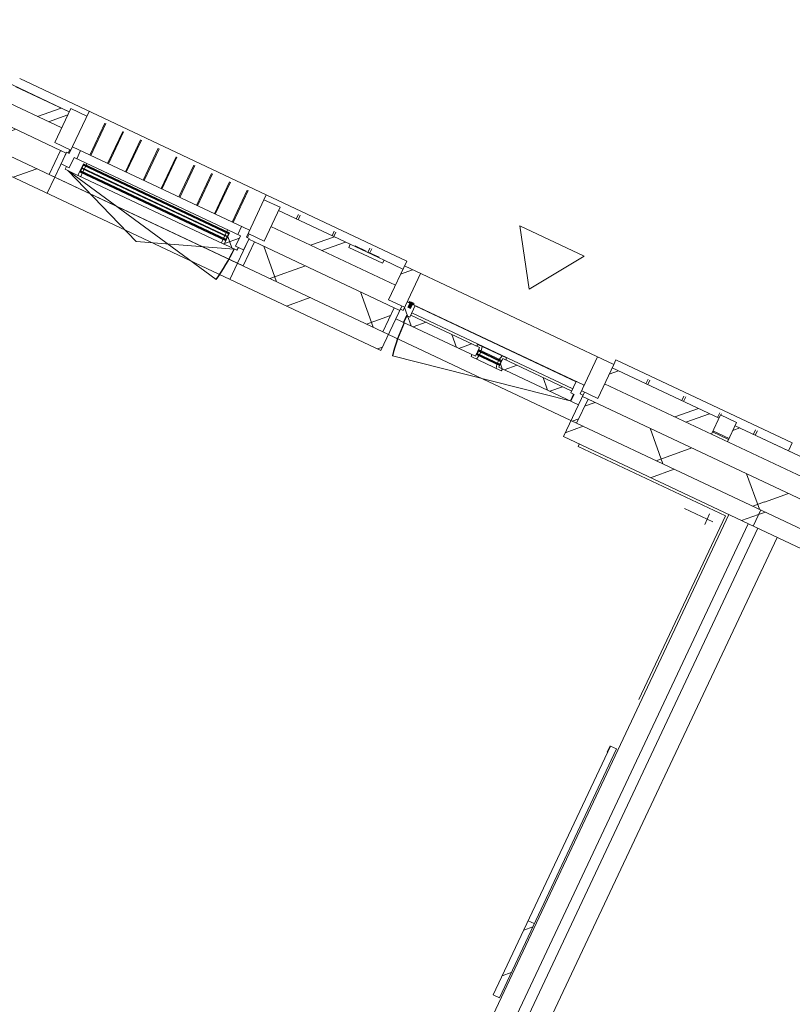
# Model space of a CAD drawing. Header units: metres. Extents: x 136266 to 136452, y 453403 to 453560.
# Tile 4 of 133: x 136325.95 to 136330.3, y 453458.4 to 453463.93. Entities that reach past the tile are written whole.
import ezdxf

# ---------------------------------------------------------------- set-up
doc = ezdxf.new("R2010")
doc.units = ezdxf.units.M
for name, color, linetype, lineweight in [('A-DETL-BEBOUWING', 253, 'Continuous', 9), ('A-DETL-GENF', 92, 'Continuous', 5), ('A-FLOR', 192, 'Continuous', 5), ('A-GENM-1', 8, 'Continuous', 5), ('A-WALL-PATT-3', 8, 'Continuous', 5)]:
    doc.layers.add(name, color=color, linetype=linetype, lineweight=lineweight)
pattern_1 = [(44.99999999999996, (1199.999805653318, -7.958078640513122e-13), (-282.8427124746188, 282.8427124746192), [])]
pattern_2 = [(45, (0, 0), (-141.4213562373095, 141.4213562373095), [])]
pattern_3 = [(44.99999999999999, (-0.0001863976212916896, -1.076841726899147e-09), (-141.4213562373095, 141.4213562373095), []), (135, (-0.0001863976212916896, -1.076841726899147e-09), (-141.4213562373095, -141.4213562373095), [])]
pattern_4 = [(44.99999999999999, (-0.0001863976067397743, -1.076841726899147e-09), (-141.4213562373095, 141.4213562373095), []), (135, (-0.0001863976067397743, -1.076841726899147e-09), (-141.4213562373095, -141.4213562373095), [])]
pattern_5 = [(44.99999999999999, (-0.00018639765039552, -0.0001818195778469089), (-141.4213562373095, 141.4213562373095), [])]
pattern_6 = [(44.99999999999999, (-0.0004591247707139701, -1.262378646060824e-09), (-141.4213562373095, 141.4213562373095), []), (135, (-0.0004591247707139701, -1.262378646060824e-09), (-141.4213562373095, -141.4213562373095), [])]

# ---------------------------------------------------------------- blocks, each defined once
blk = doc.blocks.new('859-DO-0010 29-09-2022')
at = {"layer": 'A-DETL-BEBOUWING'}
h = blk.add_hatch(dxfattribs=at)
h.set_pattern_fill('FP_359', color=256, angle=-315.0000000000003, style=0, pattern_type=2)
h.set_pattern_definition([(224.9999999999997, (64594.09132430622, 22984.99948300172), (282.8427124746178, -282.8427124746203), []), (224.9999999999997, (63394.09081154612, 22985.00019010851), (282.8427124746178, -282.8427124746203), [])])
h.paths.add_polyline_path([(64814.54581360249, 22884.99999999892), (64814.54581360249, 22984.99999999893), (64697.24581360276, 22984.99999999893), (64697.24581360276, 22965.99999999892), (64487.24581360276, 22965.99999999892), (64487.24581360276, 22984.99999999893), (64041.81854087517, 22984.99999999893), (64041.81854087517, 22884.99999999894), (64471.97822622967, 22884.99999999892)])
h.paths.add_polyline_path([(66114.54581360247, 22884.99999999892), (66778.18217723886, 22884.99999999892), (66778.18217723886, 22984.99999999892), (66114.54581360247, 22984.99999999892), (66114.54581360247, 22896.33409419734)])
h.paths.add_polyline_path([(62741.81854087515, 22884.99999999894), (62741.81854087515, 22984.99999999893), (62410.00035905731, 22984.99999999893), (62410.00035905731, 22884.99999999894)])
h = blk.add_hatch(dxfattribs=at)
h.set_pattern_fill('FP_373', color=256, angle=89.99999999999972, style=0, pattern_type=2)
h.set_pattern_definition([(44.99999999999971, (-76800.00018639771, -500.0000000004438), (-282.8427124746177, 282.8427124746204), []), (44.99999999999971, (-75600.00018639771, -500.0000000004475), (-282.8427124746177, 282.8427124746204), [])])
h.paths.add_polyline_path([(64914.54581360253, 22794.99999999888), (64914.54581360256, 23004.99999999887), (64814.54581360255, 23004.99999999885), (64814.54581360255, 22794.99999999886)])
h = blk.add_hatch(dxfattribs=at)
h.set_pattern_fill('FP_374', color=256, angle=89.99999999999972, style=0, pattern_type=2)
h.set_pattern_definition([(44.99999999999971, (-76800.0001863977, -500.0000000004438), (-282.8427124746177, 282.8427124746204), []), (44.99999999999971, (-75600.0001863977, -500.0000000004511), (-282.8427124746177, 282.8427124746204), [])])
h.paths.add_polyline_path([(66114.54581360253, 22794.99999999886), (66114.54581360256, 23004.99999999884), (66014.54581360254, 23004.99999999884), (66014.54581360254, 22794.99999999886)])
h = blk.add_hatch(dxfattribs=at)
h.set_pattern_fill('FP_1102', color=256, angle=44.9999999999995, style=0, pattern_type=2)
h.set_pattern_definition([(224.9999999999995, (67044.09116321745, 22985.00019010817), (282.8427124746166, -282.8427124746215), []), (224.9999999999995, (65844.09135756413, 22985.00019010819), (282.8427124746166, -282.8427124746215), [])])
h.paths.add_polyline_path([(66878.18217723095, 22884.99999999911), (67210.00035904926, 22884.99999999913), (67210.00035904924, 22984.99999999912), (66878.18217723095, 22984.99999999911), (66878.18217723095, 22896.33409419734)])
h = blk.add_hatch(dxfattribs=at)
h.set_pattern_fill('FP_357', color=256, angle=-315.0000000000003, style=0, pattern_type=2)
h.set_pattern_definition([(224.9999999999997, (69394.09125402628, 22985.00019010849), (282.8427124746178, -282.8427124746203), []), (224.9999999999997, (68194.09144837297, 22985.00019010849), (282.8427124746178, -282.8427124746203), [])])
h.paths.add_polyline_path([(71578.18217723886, 22884.9999999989), (71578.18217723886, 22984.9999999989), (70914.54581360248, 22984.9999999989), (70914.54581360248, 22884.9999999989), (70958.98175172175, 22884.9999999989)])
h.paths.add_polyline_path([(67541.81854087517, 22884.99999999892), (67541.81854087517, 22984.99999999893), (67210.0003590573, 22984.99999999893), (67210.0003590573, 22884.99999999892), (67355.09090422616, 22884.99999999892)])
h.paths.add_polyline_path([(69614.54581360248, 22884.99999999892), (69614.54581360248, 22984.99999999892), (69497.24581360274, 22984.99999999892), (69497.24581360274, 22965.99999999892), (69287.24581360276, 22965.99999999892), (69287.24581360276, 22984.99999999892), (68841.81854087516, 22984.99999999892), (68841.81854087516, 22884.99999999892), (69517.4254127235, 22884.99999999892)])
h = blk.add_hatch(dxfattribs=at)
h.set_pattern_fill('FP_537', color=256, angle=180, style=0, pattern_type=2)
h.set_pattern_definition([(44.99999999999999, (5.939530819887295e-05, -1.149601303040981e-09), (-141.4213562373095, 141.4213562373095), []), (135, (5.939530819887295e-05, -1.149601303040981e-09), (-141.4213562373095, -141.4213562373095), [])])
h.paths.add_polyline_path([(62824.81854087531, 22700.9999999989), (62874.81854087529, 22700.9999999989), (62874.81854087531, 22764.99999999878), (62891.81854087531, 22764.99999999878), (62891.81854087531, 22814.99999999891), (62841.8185408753, 22814.99999999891), (62841.8185408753, 22772.99999999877), (62824.81854087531, 22772.99999999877)])
h = blk.add_hatch(dxfattribs=at)
h.set_pattern_fill('FP_617', color=256, angle=180, style=0, pattern_type=2)
h.set_pattern_definition(pattern_3)
h.paths.add_polyline_path([(64897.54581360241, 22715.99999999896), (64944.54581360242, 22715.99999999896), (64944.54581360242, 22757.99999999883), (64964.54581360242, 22757.99999999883), (64964.54581360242, 22829.99999999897), (64914.54581360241, 22829.99999999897), (64914.54581360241, 22775.99999999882), (64897.54581360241, 22775.99999999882)])
for points in [[(64954.54581360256, 22829.99999999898), (64954.54581360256, 22834.99999999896), (64924.54581360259, 22834.99999999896), (64924.54581360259, 22829.99999999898)], [(64947.53017331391, 22802.99999999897), (64947.53017331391, 22837.99999999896), (64931.56145389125, 22837.99999999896), (64931.56145389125, 22802.99999999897)], [(63842.81854087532, 22746.99999999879), (63842.81854087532, 22750.99999999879), (62940.81854087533, 22750.99999999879), (62940.81854087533, 22746.99999999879), (63291.43246370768, 22746.99999999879)], [(65395.04581360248, 22748.99999999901), (65534.0458136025, 22748.99999999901), (65534.0458136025, 22752.99999999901), (65395.04581360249, 22752.99999999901)], [(63842.81854087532, 22727.99999999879), (63842.81854087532, 22731.99999999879), (62940.81854087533, 22731.99999999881), (62940.81854087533, 22727.99999999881), (63291.43246370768, 22727.99999999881)], [(63842.81854087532, 22708.9999999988), (63842.81854087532, 22712.9999999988), (62940.81854087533, 22712.9999999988), (62940.81854087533, 22708.9999999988), (63291.43246370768, 22708.9999999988)], [(65395.04581360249, 22729.99999999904), (65534.0458136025, 22729.99999999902), (65534.04581360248, 22733.99999999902), (65395.04581360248, 22733.99999999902)]]:
    blk.add_hatch(color=256, dxfattribs=at).paths.add_polyline_path(points)
h = blk.add_hatch(dxfattribs=at)
h.set_pattern_fill('FP_617', color=256, angle=180, style=0, pattern_type=2)
h.set_pattern_definition(pattern_3)
h.paths.add_polyline_path([(65984.54581360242, 22715.99999999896), (66031.54581360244, 22715.99999999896), (66031.54581360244, 22775.99999999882), (66014.54581360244, 22775.99999999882), (66014.54581360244, 22829.99999999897), (65964.54581360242, 22829.99999999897), (65964.54581360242, 22757.99999999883), (65984.54581360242, 22757.99999999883)])
h = blk.add_hatch(dxfattribs=at)
h.set_pattern_fill('FP_536', color=256, angle=-315.0000000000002, style=0, pattern_type=2)
h.set_pattern_definition([(224.9999999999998, (64810.00072308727, 22768.18215911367), (299.9546965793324, -299.9546965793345), []), (314.9999999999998, (64810.00072308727, 22768.18215911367), (299.9546965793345, 299.9546965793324), [])])
h.paths.add_polyline_path([(67210.00035905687, 22618.18181818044), (67210.00035905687, 22768.18181818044), (66066.54581360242, 22768.18181818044), (66066.54581360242, 22618.18181818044), (66634.31273472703, 22618.18181818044)])
h.paths.add_polyline_path([(64862.54581360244, 22618.18181818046), (64862.54581360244, 22768.18181818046), (63993.81854087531, 22768.18181818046), (63993.81854087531, 22618.18181818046), (64471.97822622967, 22618.18181818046)])
h.paths.add_polyline_path([(62789.8185408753, 22618.18181818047), (62789.8185408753, 22768.18181818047), (62410.00035905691, 22768.18181818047), (62410.00035905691, 22618.18181818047)])
h = blk.add_hatch(dxfattribs=at)
h.set_pattern_fill('FP_476', color=256, style=0, pattern_type=2)
h.set_pattern_definition(pattern_2)
h.paths.add_polyline_path([(62824.81854087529, 22618.18181818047), (62824.81854087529, 22768.18181818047), (62789.8185408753, 22768.18181818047), (62789.8185408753, 22618.18181818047)])
h = blk.add_hatch(dxfattribs=at)
h.set_pattern_fill('FP_1153', color=256, angle=180, style=0, pattern_type=2)
h.set_pattern_definition(pattern_6)
h.paths.add_polyline_path([(62857.8185408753, 22682.99999999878), (62937.81854087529, 22682.99999999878), (62937.81854087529, 22754.99999999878), (62954.81854087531, 22754.99999999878), (62954.81854087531, 22764.99999999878), (62874.81854087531, 22764.99999999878), (62874.81854087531, 22700.99999999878), (62857.8185408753, 22700.99999999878)])
h = blk.add_hatch(color=256, dxfattribs=at)
h.paths.add_polyline_path([(63828.81854087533, 22704.99999999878), (63842.81854087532, 22704.99999999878), (63842.81854087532, 22708.9999999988), (63828.81854087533, 22708.9999999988)])
h.paths.add_polyline_path([(62940.81854087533, 22704.9999999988), (62954.81854087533, 22704.9999999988), (62954.81854087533, 22708.9999999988), (62940.81854087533, 22708.9999999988)])
h.paths.add_polyline_path([(62954.81854087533, 22750.99999999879), (62954.81854087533, 22754.99999999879), (62940.81854087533, 22754.99999999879), (62940.81854087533, 22750.99999999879)])
h.paths.add_polyline_path([(63828.81854087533, 22750.99999999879), (63842.81854087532, 22750.99999999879), (63842.81854087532, 22754.99999999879), (63828.81854087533, 22754.99999999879)])
h = blk.add_hatch(dxfattribs=at)
h.set_pattern_fill('FP_1153', color=256, angle=180, style=0, pattern_type=2)
h.set_pattern_definition(pattern_6)
h.paths.add_polyline_path([(63845.81854087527, 22682.99999999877), (63925.81854087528, 22682.99999999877), (63925.81854087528, 22700.99999999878), (63908.81854087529, 22700.99999999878), (63908.81854087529, 22764.99999999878), (63828.81854087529, 22764.99999999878), (63828.81854087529, 22754.99999999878), (63845.81854087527, 22754.99999999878)])
h = blk.add_hatch(dxfattribs=at)
h.set_pattern_fill('FP_476', color=256, style=0, pattern_type=2)
h.set_pattern_definition(pattern_2)
h.paths.add_polyline_path([(63993.81854087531, 22618.18181818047), (63993.81854087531, 22768.18181818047), (63958.81854087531, 22768.18181818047), (63958.81854087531, 22618.18181818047)])
h = blk.add_hatch(dxfattribs=at)
h.set_pattern_fill('FP_848', color=256, angle=180, style=0, pattern_type=2)
h.set_pattern_definition(pattern_5)
h.paths.add_polyline_path([(64897.54581360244, 22618.18181818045), (64897.54581360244, 22768.18181818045), (64862.54581360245, 22768.18181818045), (64862.54581360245, 22618.18181818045)])
h = blk.add_hatch(dxfattribs=at)
h.set_pattern_fill('FP_618', color=256, angle=180, style=0, pattern_type=2)
h.set_pattern_definition(pattern_4)
h.paths.add_polyline_path([(65981.54581360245, 22715.99999999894), (65981.54581360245, 22757.99999999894), (65964.54581360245, 22757.99999999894), (65964.54581360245, 22769.99999999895), (65537.04581360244, 22769.99999999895), (65537.04581360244, 22715.99999999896), (65913.5345652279, 22715.99999999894)])
h.paths.add_polyline_path([(65192.75639572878, 22715.99999999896), (65392.04581360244, 22715.99999999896), (65392.04581360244, 22769.99999999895), (64964.54581360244, 22769.99999999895), (64964.54581360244, 22757.99999999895), (64947.54581360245, 22757.99999999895), (64947.54581360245, 22715.99999999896)])
h = blk.add_hatch(dxfattribs=at)
h.set_pattern_fill('FP_618', color=256, angle=180, style=0, pattern_type=2)
h.set_pattern_definition(pattern_4)
h.paths.add_polyline_path([(65525.94069583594, 22703.99999999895), (65557.31019911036, 22703.99999999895), (65560.52558941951, 22715.99999999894), (65537.04581360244, 22715.99999999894), (65537.04581360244, 22725.99999999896), (65520.04581360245, 22725.99999999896)])
h.paths.add_polyline_path([(65403.15093136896, 22703.99999999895), (65409.04581360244, 22725.99999999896), (65392.04581360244, 22725.99999999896), (65392.04581360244, 22715.99999999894), (65368.56603778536, 22715.99999999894), (65371.78142809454, 22703.99999999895)])
h.paths.add_polyline_path([(65520.04581360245, 22756.99999999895), (65537.04581360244, 22756.99999999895), (65537.04581360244, 22769.99999999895), (65556.04581360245, 22769.99999999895), (65552.83042329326, 22781.99999999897), (65526.74454341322, 22781.99999999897)])
h.paths.add_polyline_path([(65392.04581360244, 22756.99999999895), (65409.04581360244, 22756.99999999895), (65402.34708379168, 22781.99999999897), (65376.26120391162, 22781.99999999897), (65373.04581360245, 22769.99999999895), (65392.04581360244, 22769.99999999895)])
h = blk.add_hatch(color=256, dxfattribs=at)
h.paths.add_polyline_path([(65395.0458136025, 22725.99999999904), (65409.04581360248, 22725.99999999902), (65409.04581360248, 22729.99999999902), (65395.0458136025, 22729.99999999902)])
h.paths.add_polyline_path([(65395.0458136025, 22752.99999999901), (65409.04581360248, 22752.99999999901), (65409.04581360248, 22756.99999999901), (65395.04581360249, 22756.99999999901)])
h.paths.add_polyline_path([(65520.0458136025, 22725.99999999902), (65534.0458136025, 22725.99999999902), (65534.0458136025, 22729.99999999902), (65520.0458136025, 22729.999999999)])
h.paths.add_polyline_path([(65520.0458136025, 22752.99999999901), (65534.0458136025, 22752.99999999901), (65534.0458136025, 22756.99999999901), (65520.0458136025, 22756.99999999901)])
h = blk.add_hatch(dxfattribs=at)
h.set_pattern_fill('FP_848', color=256, angle=180, style=0, pattern_type=2)
h.set_pattern_definition(pattern_5)
h.paths.add_polyline_path([(66066.54581360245, 22618.18181818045), (66066.54581360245, 22768.18181818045), (66031.54581360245, 22768.18181818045), (66031.54581360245, 22618.18181818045)])
h = blk.add_hatch(dxfattribs=at)
h.set_pattern_fill('FP_534', color=256, angle=-315.0000000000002, style=0, pattern_type=2)
h.set_pattern_definition([(224.9999999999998, (69610.00065280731, 22768.18145200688), (299.9546965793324, -299.9546965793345), []), (314.9999999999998, (69610.00065280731, 22768.18145200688), (299.9546965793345, 299.9546965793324), [])])
h.paths.add_polyline_path([(72010.0003590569, 22618.18181818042), (72010.0003590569, 22768.18181818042), (70866.54581360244, 22768.18181818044), (70866.54581360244, 22618.18181818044), (71679.75992122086, 22618.18181818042)])
h.paths.add_polyline_path([(69517.4254127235, 22618.18181818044), (69662.54581360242, 22618.18181818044), (69662.54581360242, 22768.18181818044), (68793.81854087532, 22768.18181818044), (68793.81854087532, 22618.18181818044), (68796.64724322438, 22618.18181818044)])
h.paths.add_polyline_path([(67589.8185408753, 22618.18181818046), (67589.8185408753, 22768.18181818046), (67210.00035905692, 22768.18181818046), (67210.00035905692, 22618.18181818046), (67355.09090422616, 22618.18181818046)])
h = blk.add_hatch(dxfattribs=at)
h.set_pattern_fill('FP_1153', color=256, angle=180, style=0, pattern_type=2)
h.set_pattern_definition(pattern_6)
h.paths.add_polyline_path([(63843.81854087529, 22682.99999999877), (63845.81854087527, 22704.99999999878), (63828.81854087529, 22704.99999999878), (63828.81854087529, 22682.99999999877)])
h = blk.add_hatch(dxfattribs=at)
h.set_pattern_fill('FP_107', color=256, angle=44.99999999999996, style=0, pattern_type=2)
h.set_pattern_definition(pattern_1)
h.paths.add_polyline_path([(62410.00035905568, 22518.18181818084), (62824.81854087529, 22518.18181818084), (62824.81854087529, 22618.18181818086), (62410.00035905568, 22618.18181818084)])
h = blk.add_hatch(dxfattribs=at)
h.set_pattern_fill('FP_107', color=256, angle=44.99999999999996, style=0, pattern_type=2)
h.set_pattern_definition(pattern_1)
h.paths.add_polyline_path([(63958.81854087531, 22518.18181818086), (64897.54581360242, 22518.18181818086), (64897.54581360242, 22618.18181818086), (63958.81854087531, 22618.18181818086)])
h = blk.add_hatch(dxfattribs=at)
h.set_pattern_fill('FP_107', color=256, angle=44.99999999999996, style=0, pattern_type=2)
h.set_pattern_definition(pattern_1)
h.paths.add_polyline_path([(67210.00035905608, 22518.18181818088), (67210.00035905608, 22618.18181818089), (66031.54581360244, 22618.18181818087), (66031.54581360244, 22518.18181818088), (66634.31273472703, 22518.18181818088)])
h = blk.add_hatch(dxfattribs=at)
h.set_pattern_fill('FP_107', color=256, angle=44.99999999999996, style=0, pattern_type=2)
h.set_pattern_definition(pattern_1)
h.paths.add_polyline_path([(67355.09090422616, 22518.18181818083), (67624.8185408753, 22518.18181818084), (67624.8185408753, 22618.18181818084), (67210.0003590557, 22618.18181818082), (67210.0003590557, 22518.18181818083)])
h = blk.add_hatch(dxfattribs=at)
h.set_pattern_fill('FP_2324', color=256, angle=89.99999999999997, style=0, pattern_type=2)
h.set_pattern_definition([(44.99999999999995, (0.000359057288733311, -0.0002318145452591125), (-141.4213562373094, 141.4213562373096), [])])
h.paths.add_polyline_path([(67012.00035905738, 19512.77491340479), (67050.00035905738, 19512.77491340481), (67050.00035905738, 19973.02474134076), (67012.00035905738, 19973.02474134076), (67012.00035905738, 19748.65959262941)])
at = {"layer": 'A-WALL-PATT-3'}
h = blk.add_hatch(dxfattribs=at)
h.set_pattern_fill('FP_671', color=256, angle=44.99999999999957, style=0, pattern_type=2)
h.set_pattern_definition([(314.9999999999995, (66778.18224393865, 22955.00047780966), (282.8427124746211, 282.8427124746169), []), (314.9999999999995, (66778.18153683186, 21754.99996504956), (282.8427124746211, 282.8427124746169), [])])
h.paths.add_polyline_path([(66778.18217723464, 22904.99999999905), (66878.18217723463, 22904.99999999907), (66878.18217723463, 23004.99999999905), (66778.18217723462, 23004.99999999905)])
for centre, radius, start, end in [((65979.54581360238, 22715.99999999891), 1029.999999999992, 180, 191.0000000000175), ((62874.81854087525, 22682.99999999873), 1033.999999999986, 349.000000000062, 0)]:
    blk.add_arc(centre, radius, start, end)
at = {"layer": 'A-DETL-BEBOUWING'}
for p, q in [((63941.81854087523, 23035.01156568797), (62410.01854087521, 23035.01156568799)), ((62841.81854087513, 23034.99999999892), (62841.81854087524, 22772.9999999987)), ((63941.8185408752, 22772.99999999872), (63941.81854087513, 23034.99999999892)), ((64814.54581360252, 23035.01156568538), (63941.84581360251, 23035.01156568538)), ((63941.84581360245, 23004.99999999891), (63941.84581360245, 23034.99999999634)), ((64814.54581360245, 23034.99999999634), (64814.54581360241, 22794.99999999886)), ((67210.0003590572, 23035.0115656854), (66114.5003590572, 23035.0115656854)), ((66114.50035905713, 23004.99999999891), (66114.50035905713, 23034.99999999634)), ((67210.00035905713, 23034.99999999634), (67210.00035905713, 22985.05166498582)), ((67210.01854087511, 23034.42562125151), (67210.01854087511, 23034.9999999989)), ((62741.81854087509, 22984.9999999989), (62078.18217723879, 22984.99999999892)), ((62410.01854087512, 22985.0516649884), (62741.81854087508, 22985.0516649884)), ((62841.81854087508, 23004.99999999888), (62741.81854087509, 23004.99999999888)), ((62741.81854087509, 23004.99999999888), (62741.81854087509, 22794.99999999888)), ((62949.5963186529, 22814.71516923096), (62949.59631865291, 23013.08580734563)), ((62955.15187420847, 22814.71516923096), (62955.15187420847, 23013.08580734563)), ((63060.15187420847, 22814.71516923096), (63060.15187420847, 23013.08580734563)), ((63065.70742976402, 22814.71516923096), (63065.70742976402, 23013.08580734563)), ((63170.70742976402, 22814.71516923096), (63170.70742976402, 23013.08580734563)), ((63176.26298531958, 22814.71516923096), (63176.26298531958, 23013.08580734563)), ((63281.26298531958, 22814.71516923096), (63281.26298531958, 23013.08580734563)), ((63286.81854087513, 22814.71516923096), (63286.81854087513, 23013.08580734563)), ((63391.81854087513, 22814.71516923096), (63391.81854087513, 23013.08580734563)), ((63397.37409643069, 22814.71516923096), (63397.37409643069, 23013.08580734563)), ((63502.37409643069, 22814.71516923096), (63502.37409643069, 23013.08580734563)), ((63507.92965198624, 22814.71516923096), (63507.92965198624, 23013.08580734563)), ((63612.92965198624, 22814.71516923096), (63612.92965198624, 23013.08580734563)), ((63618.48520754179, 22814.71516923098), (63618.48520754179, 23013.08580734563)), ((63723.48520754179, 22814.71516923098), (63723.48520754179, 23013.08580734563)), ((63729.04076309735, 22814.71516923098), (63729.04076309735, 23013.08580734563)), ((63834.04076309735, 22814.71516923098), (63834.04076309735, 23013.08580734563)), ((63839.59631865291, 22814.71516923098), (63839.59631865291, 23013.08580734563)), ((64041.81854087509, 23004.99999999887), (63941.81854087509, 23004.99999999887)), ((64041.81854087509, 22794.99999999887), (64041.81854087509, 23004.99999999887)), ((64487.24581360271, 22985.05166498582), (64041.81854087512, 22985.05166498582)), ((64487.24581360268, 22984.99999999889), (64041.81854087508, 22984.99999999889)), ((64151.84581360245, 22985.0516649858), (64151.84581360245, 23013.08580734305)), ((64162.74581360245, 22985.05166498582), (64162.74581360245, 23013.08580734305)), ((64374.22081360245, 22985.05166498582), (64374.22081360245, 23013.08580734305)), ((64385.12081360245, 22985.05166498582), (64385.12081360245, 23013.08580734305)), ((64697.24581360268, 22985.99999999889), (64487.24581360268, 22985.99999999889)), ((64487.24581360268, 22985.99999999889), (64487.24581360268, 22965.99999999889)), ((64487.24581360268, 22965.99999999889), (64697.24581360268, 22965.99999999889)), ((64516.2151846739, 22988.49999999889), (64583.98395327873, 22988.49999999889)), ((64516.2151846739, 22985.99999999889), (64516.2151846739, 22988.49999999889)), ((64521.19875943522, 22985.99999999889), (64521.19875943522, 22988.49999999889)), ((64524.48517192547, 22985.99999999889), (64524.48517192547, 22988.49999999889)), ((64533.27509906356, 22985.99999999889), (64533.27509906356, 22988.49999999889)), ((64549.35399479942, 22985.99999999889), (64549.35399479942, 22988.49999999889)), ((64583.98395327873, 22985.99999999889), (64583.98395327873, 22988.49999999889)), ((64596.59581360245, 22985.99999999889), (64596.59581360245, 23013.08580734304)), ((64601.56380755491, 22988.49999999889), (64664.34900139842, 22988.49999999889)), ((64601.56380755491, 22985.99999999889), (64601.56380755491, 22988.49999999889)), ((64607.49581360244, 22988.49999999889), (64607.49581360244, 23013.08580734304)), ((64611.60943856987, 22985.99999999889), (64611.60943856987, 22988.49999999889)), ((64653.59703695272, 22985.99999999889), (64653.59703695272, 22988.49999999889)), ((64664.34900139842, 22985.99999999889), (64664.34900139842, 22988.49999999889)), ((64697.24581360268, 22965.99999999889), (64697.24581360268, 22985.99999999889)), ((64814.54581360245, 22985.05166498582), (64697.24581360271, 22985.05166498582)), ((64814.54581360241, 22984.99999999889), (64697.24581360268, 22984.99999999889)), ((66114.54581360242, 23004.99999999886), (64814.54581360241, 23004.99999999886)), ((64914.5458136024, 23004.99999999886), (64914.54581360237, 22775.99999999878)), ((66014.54581360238, 22775.99999999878), (66014.54581360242, 23004.99999999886)), ((66114.54581360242, 22794.99999999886), (66114.54581360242, 23004.99999999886)), ((66778.18217723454, 22985.05166498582), (66114.54581360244, 22985.05166498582)), ((66778.18217723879, 22984.99999999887), (66114.5458136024, 22984.99999999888)), ((66324.50035905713, 22985.05166498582), (66324.50035905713, 23013.08580734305)), ((66335.87535905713, 22985.05166498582), (66335.87535905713, 23013.08580734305)), ((66546.93785905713, 22985.05166498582), (66546.93785905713, 23013.08580734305)), ((66558.31285905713, 22985.05166498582), (66558.31285905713, 23013.08580734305)), ((66769.37535905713, 22985.05166498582), (66769.37535905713, 23013.08580734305)), ((66778.18217723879, 22884.99999999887), (66778.18217723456, 23004.99999999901)), ((66878.18217723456, 23004.99999999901), (66778.18217723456, 23004.99999999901)), ((66780.75035905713, 23004.99999999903), (66780.75035905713, 23013.08580734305)), ((66878.18217723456, 23004.99999999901), (66878.18217723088, 22884.99999999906)), ((67210.00035905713, 22985.05166498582), (66878.18217723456, 22985.05166498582)), ((67541.81854087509, 22984.99999999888), (66878.18217723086, 22984.99999999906)), ((66991.81285905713, 22985.05166498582), (66991.81285905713, 23013.08580734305)), ((67003.18785905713, 22985.05166498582), (67003.18785905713, 23013.08580734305)), ((67210.01854087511, 22985.05166498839), (67541.81854087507, 22985.05166498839)), ((61314.54581360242, 22884.99999999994), (62741.81854087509, 22884.9999999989)), ((64041.81854087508, 22884.99999999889), (64814.54581360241, 22884.99999999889)), ((66114.5458136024, 22884.99999999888), (67541.81854087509, 22884.99999999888)), ((66778.18217723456, 22904.99999999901), (66878.18217723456, 22904.99999999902)), ((66878.18217723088, 22900.01156568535), (66778.18217723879, 22900.01156568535)), ((66780.75035905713, 22899.99999999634), (66780.75035905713, 22904.99999999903)), ((63941.8185408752, 22814.99999999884), (62841.81854087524, 22814.99999999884)), ((62891.81854087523, 22764.99999999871), (62891.81854087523, 22814.99999999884)), ((63891.8185408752, 22814.99999999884), (63891.8185408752, 22764.99999999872)), ((66014.54581360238, 22829.99999999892), (64914.54581360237, 22829.99999999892)), ((64954.54581360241, 22834.99999999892), (64924.54581360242, 22834.99999999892)), ((64924.54581360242, 22834.99999999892), (64924.54581360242, 22829.99999999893)), ((64931.54581360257, 22837.99999999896), (64931.54581360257, 22802.99999999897)), ((64947.53017331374, 22837.99999999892), (64931.56145389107, 22837.99999999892)), ((64931.56145389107, 22837.99999999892), (64931.56145389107, 22802.99999999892)), ((64931.56145389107, 22802.99999999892), (64947.53017331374, 22802.99999999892)), ((64947.53017331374, 22802.99999999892), (64947.53017331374, 22837.99999999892)), ((64947.54581360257, 22802.99999999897), (64947.54581360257, 22837.99999999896)), ((64954.54581360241, 22829.99999999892), (64954.54581360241, 22834.99999999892)), ((64964.54581360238, 22757.99999999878), (64964.54581360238, 22829.99999999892)), ((65964.54581360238, 22827.58622436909), (64964.54581360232, 22827.58622436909)), ((65964.54581360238, 22829.99999999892), (65964.54581360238, 22757.99999999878)), ((62789.81854087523, 22768.18181818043), (61231.54581360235, 22768.18181818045)), ((62741.81854087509, 22794.99999999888), (62841.81854087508, 22794.99999999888)), ((62789.81854087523, 22618.18181818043), (62789.81854087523, 22768.18181818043)), ((62824.81854087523, 22772.9999999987), (62824.81854087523, 22700.99999999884)), ((62841.81854087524, 22772.9999999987), (62824.81854087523, 22772.9999999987)), ((62834.81854087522, 22772.9999999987), (62834.81854087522, 22794.99999999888)), ((63908.81854087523, 22764.99999999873), (62874.81854087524, 22764.99999999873)), ((62874.81854087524, 22764.99999999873), (62874.81854087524, 22700.99999999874)), ((62937.81854087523, 22682.99999999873), (62937.81854087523, 22754.99999999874)), ((62937.81854087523, 22754.99999999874), (63845.81854087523, 22754.99999999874)), ((62940.81854087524, 22704.99999999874), (62937.81854087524, 22754.99999999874)), ((62940.81854087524, 22754.99999999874), (62937.81854087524, 22704.99999999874)), ((62940.81854087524, 22704.99999999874), (62940.81854087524, 22754.99999999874)), ((63842.81854087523, 22750.99999999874), (62940.81854087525, 22750.99999999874)), ((62940.81854087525, 22746.99999999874), (63842.81854087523, 22746.99999999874)), ((62954.81854087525, 22750.99999999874), (62954.81854087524, 22764.99999999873)), ((62954.81854087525, 22731.99999999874), (62954.81854087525, 22746.99999999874)), ((63828.81854087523, 22764.99999999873), (63828.81854087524, 22750.99999999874)), ((63828.81854087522, 22746.99999999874), (63828.81854087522, 22731.99999999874)), ((63842.81854087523, 22704.99999999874), (63842.81854087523, 22754.99999999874)), ((63845.81854087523, 22704.99999999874), (63842.81854087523, 22754.99999999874)), ((63845.81854087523, 22754.99999999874), (63842.81854087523, 22704.99999999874)), ((63845.81854087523, 22754.99999999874), (63845.81854087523, 22682.99999999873)), ((63908.81854087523, 22700.99999999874), (63908.81854087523, 22764.99999999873)), ((63941.81854087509, 22794.99999999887), (64041.81854087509, 22794.99999999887)), ((63958.8185408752, 22772.99999999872), (63941.8185408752, 22772.99999999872)), ((63948.81854087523, 22794.99999999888), (63948.81854087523, 22772.99999999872)), ((63958.8185408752, 22700.99999999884), (63958.8185408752, 22772.99999999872)), ((64897.54581360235, 22768.18181818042), (63993.81854087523, 22768.18181818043)), ((63993.81854087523, 22768.18181818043), (63993.81854087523, 22618.18181818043)), ((64814.54581360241, 22794.99999999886), (64914.5458136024, 22794.99999999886)), ((64862.54581360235, 22618.18181818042), (64862.54581360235, 22768.18181818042)), ((64897.54581360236, 22518.18181818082), (64897.54581360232, 22794.99999999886)), ((64914.54581360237, 22775.99999999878), (64897.54581360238, 22775.99999999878)), ((64944.54581360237, 22757.99999999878), (64964.54581360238, 22757.99999999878)), ((64944.54581360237, 22715.99999999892), (64944.54581360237, 22757.99999999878)), ((64947.5458136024, 22757.9999999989), (64947.5458136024, 22715.99999999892)), ((64964.54581360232, 22783.36500725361), (65964.54581360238, 22783.36500725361)), ((65392.04581360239, 22769.99999999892), (64964.54581360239, 22769.99999999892)), ((65376.26120391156, 22781.99999999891), (65373.04581360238, 22769.99999999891)), ((65552.83042329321, 22781.99999999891), (65376.26120391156, 22781.99999999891)), ((65392.04581360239, 22715.99999999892), (65392.04581360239, 22769.99999999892)), ((65392.04581360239, 22756.99999999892), (65537.04581360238, 22756.99999999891)), ((65395.0458136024, 22756.99999999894), (65392.0458136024, 22725.99999999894)), ((65395.0458136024, 22725.99999999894), (65392.0458136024, 22756.99999999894)), ((65395.0458136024, 22756.99999999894), (65395.0458136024, 22725.99999999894)), ((65534.04581360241, 22752.99999999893), (65395.0458136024, 22752.99999999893)), ((65395.0458136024, 22748.99999999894), (65534.04581360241, 22748.99999999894)), ((65409.04581360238, 22756.99999999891), (65402.3470837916, 22781.99999999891)), ((65409.04581360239, 22752.99999999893), (65409.0458136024, 22756.99999999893)), ((65409.0458136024, 22733.99999999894), (65409.0458136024, 22748.99999999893)), ((65526.74454341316, 22781.99999999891), (65520.04581360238, 22756.99999999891)), ((65520.04581360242, 22756.99999999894), (65520.04581360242, 22752.99999999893)), ((65520.0458136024, 22748.99999999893), (65520.0458136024, 22733.99999999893)), ((65534.04581360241, 22756.99999999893), (65534.04581360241, 22725.99999999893)), ((65537.04581360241, 22756.99999999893), (65534.04581360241, 22725.99999999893)), ((65537.04581360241, 22725.99999999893), (65534.04581360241, 22756.99999999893)), ((65964.54581360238, 22769.99999999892), (65537.04581360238, 22769.99999999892)), ((65537.04581360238, 22769.99999999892), (65537.04581360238, 22715.99999999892)), ((65556.04581360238, 22769.99999999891), (65552.83042329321, 22781.99999999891)), ((65964.54581360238, 22757.99999999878), (65984.54581360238, 22757.99999999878)), ((65981.54581360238, 22715.99999999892), (65981.54581360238, 22757.9999999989)), ((65984.54581360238, 22757.99999999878), (65984.54581360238, 22715.99999999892)), ((66014.54581360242, 22794.99999999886), (66114.54581360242, 22794.99999999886)), ((66031.54581360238, 22775.99999999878), (66014.54581360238, 22775.99999999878)), ((66031.54581360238, 22794.99999999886), (66031.54581360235, 22518.18181818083)), ((67589.81854087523, 22768.18181818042), (66031.54581360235, 22768.18181818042)), ((66066.54581360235, 22768.18181818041), (66066.54581360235, 22618.18181818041)), ((62824.81854087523, 22700.99999999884), (62874.81854087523, 22700.99999999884)), ((62857.81854087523, 22700.99999999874), (62857.81854087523, 22682.99999999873)), ((63845.81854087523, 22704.99999999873), (62937.81854087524, 22704.99999999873)), ((62937.81854087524, 22684.99999999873), (62939.81854087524, 22684.99999999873)), ((62939.81854087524, 22684.99999999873), (62939.81854087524, 22682.99999999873)), ((63842.81854087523, 22731.99999999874), (62940.81854087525, 22731.99999999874)), ((62940.81854087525, 22727.99999999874), (63842.81854087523, 22727.99999999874)), ((63842.81854087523, 22712.99999999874), (62940.81854087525, 22712.99999999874)), ((62940.81854087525, 22708.99999999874), (63842.81854087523, 22708.99999999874)), ((62954.81854087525, 22712.99999999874), (62954.81854087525, 22727.99999999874)), ((62954.81854087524, 22682.99999999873), (62954.81854087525, 22708.99999999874)), ((63828.81854087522, 22727.99999999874), (63828.81854087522, 22712.99999999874)), ((63828.81854087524, 22708.99999999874), (63828.81854087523, 22682.99999999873)), ((63843.81854087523, 22682.99999999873), (63843.81854087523, 22684.99999999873)), ((63843.81854087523, 22684.99999999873), (63845.81854087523, 22684.99999999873)), ((63908.8185408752, 22700.99999999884), (63958.8185408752, 22700.99999999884)), ((63925.81854087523, 22682.99999999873), (63925.81854087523, 22700.99999999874)), ((64897.54581360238, 22715.99999999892), (65392.04581360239, 22715.99999999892)), ((65979.54581360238, 22715.99999999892), (64968.4698146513, 22519.46673476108)), ((65368.56603778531, 22715.99999999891), (65371.78142809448, 22703.99999999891)), ((65371.78142809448, 22703.99999999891), (65557.31019911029, 22703.99999999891)), ((65537.04581360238, 22725.99999999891), (65392.04581360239, 22725.99999999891)), ((65534.04581360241, 22733.99999999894), (65395.0458136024, 22733.99999999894)), ((65395.0458136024, 22729.99999999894), (65534.04581360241, 22729.99999999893)), ((65403.15093136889, 22703.99999999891), (65409.04581360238, 22725.99999999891)), ((65409.04581360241, 22725.99999999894), (65409.0458136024, 22729.99999999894)), ((65520.04581360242, 22729.99999999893), (65520.04581360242, 22725.99999999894)), ((65520.04581360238, 22725.99999999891), (65525.94069583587, 22703.99999999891)), ((65537.04581360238, 22715.99999999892), (66031.54581360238, 22715.99999999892)), ((65557.31019911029, 22703.99999999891), (65560.52558941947, 22715.99999999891)), ((62857.81854087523, 22682.99999999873), (62937.81854087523, 22682.99999999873)), ((62874.81854087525, 22682.99999999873), (63889.82104856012, 22485.70349877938)), ((63391.81854087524, 22485.70349877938), (62874.81854087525, 22682.99999999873)), ((62939.81854087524, 22682.99999999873), (63843.81854087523, 22682.99999999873)), ((63908.81854087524, 22682.99999999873), (63391.81854087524, 22485.70349877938)), ((63845.81854087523, 22682.99999999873), (63925.81854087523, 22682.99999999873)), ((64897.54581360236, 22618.18181818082), (61231.54581360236, 22618.18181818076)), ((62824.81854087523, 22518.1818181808), (62824.81854087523, 22618.1818181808)), ((63958.81854087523, 22618.18181818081), (63958.81854087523, 22518.18181818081)), ((69697.54581360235, 22618.1818181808), (66031.54581360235, 22618.18181818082)), ((67210.00035905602, 22518.18181818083), (67210.00035905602, 22618.18181818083)), ((61231.54581360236, 22518.18181818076), (64897.54581360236, 22518.18181818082)), ((66031.54581360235, 22518.18181818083), (69697.54581360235, 22518.1818181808)), ((66130.00035905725, 22518.18181817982), (66130.00035905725, 22503.18181817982)), ((67045.00035905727, 22503.18181817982), (66130.00035905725, 22503.18181817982)), ((66960.00035905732, 22475.7277859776), (66960.00035905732, 22410.7277859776)), ((67045.00035905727, 21363.18181818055), (67045.00035905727, 22503.18181817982)), ((67060.00035905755, 22518.18181817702), (67060.00035905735, 15093.18181818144)), ((67180.00035905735, 15093.18181818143), (67180.00035905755, 22518.18181817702)), ((67240.00035905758, 22518.18181817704), (67240.00035905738, 15093.18181818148)), ((67360.00035905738, 15093.18181818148), (67360.00035905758, 22518.18181817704)), ((66820.00035905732, 22443.2277859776), (66995.00035905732, 22443.2277859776)), ((67009.4545747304, 21020.18162818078), (67009.4545747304, 21058.18170818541)), ((67012.0003590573, 21058.18170818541), (67012.0003590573, 19512.77491340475)), ((67012.0003590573, 21058.18170818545), (67050.00035905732, 21058.18170818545)), ((67050.00035905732, 19512.77491340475), (67050.00035905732, 21058.18170818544)), ((67012.0003590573, 21020.18162818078), (67009.4545747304, 21020.18162818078)), ((67050.00035905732, 19973.02474134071), (67012.0003590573, 19973.02474134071)), ((67012.0003590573, 19512.77491340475), (67050.00035905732, 19512.77491340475))]:
    blk.add_line(p, q, dxfattribs=at)
at = {"layer": 'A-DETL-GENF'}
for p, q in [((65705.00035905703, 23484.99999999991), (65305.00035905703, 23484.99999999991)), ((65305.00035905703, 23484.99999999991), (65505.00035905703, 23184.99999999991)), ((65505.00035905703, 23184.99999999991), (65705.00035905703, 23484.99999999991))]:
    blk.add_line(p, q, dxfattribs=at)
at = {"layer": 'A-FLOR'}
blk.add_line((66031.54581360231, 22618.18181818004), (64897.54581360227, 22618.18181818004), dxfattribs=at)
at = {"layer": 'A-GENM-1'}
for p, q in [((62824.81854087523, 22768.18181818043), (62789.81854087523, 22768.18181818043)), ((62789.81854087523, 22768.18181818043), (62789.81854087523, 22618.18181818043)), ((62824.81854087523, 22618.18181818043), (62824.81854087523, 22768.18181818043)), ((63993.81854087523, 22768.18181818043), (63958.81854087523, 22768.18181818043)), ((63958.81854087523, 22768.18181818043), (63958.81854087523, 22618.18181818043)), ((63993.81854087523, 22618.18181818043), (63993.81854087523, 22768.18181818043)), ((62789.81854087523, 22618.18181818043), (63993.81854087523, 22618.18181818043))]:
    blk.add_line(p, q, dxfattribs=at)

msp = doc.modelspace()

# ---------------------------------------------------------------- block references
at = {"xscale": 0.001, "yscale": 0.001, "zscale": 0.001, "rotation": 334.7650131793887}
msp.add_blockref('859-DO-0010 29-09-2022', (136259.6791283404, 453469.3710543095), dxfattribs=at)

doc.saveas('drawing.dxf')
